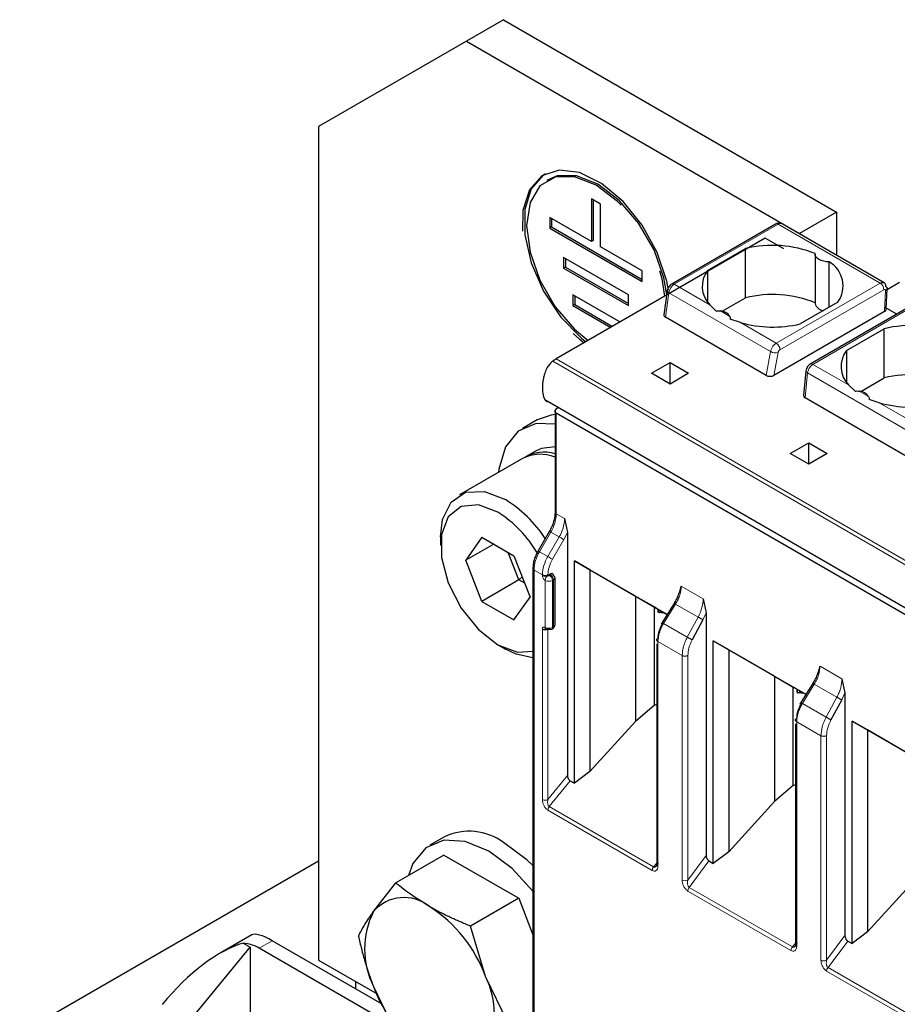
# Model space of a CAD drawing. Header units: millimetres. Extents: x 5 to 418, y 2 to 292.
# Tile 22 of 43: x 244 to 257, y 115 to 130. Entities that reach past the tile are written whole.
import ezdxf

# ---------------------------------------------------------------- set-up
doc = ezdxf.new("R2010")
doc.units = ezdxf.units.MM

msp = doc.modelspace()

# ---------------------------------------------------------------- linework, layer by layer
at = {"color": 7, "linetype": 'Continuous', "lineweight": 25}
for p, q in [((250.9098, 130.0113), (250.3441, 129.6848)), ((250.9098, 130.0113), (256.0009, 127.0723)), ((250.3441, 129.6848), (248.0813, 128.3781)), ((250.3441, 129.6848), (255.4353, 126.7457)), ((248.0813, 128.3781), (248.0813, 115.64)), ((251.6023, 127.5709), (251.574, 127.5545)), ((252.2533, 127.2761), (252.2533, 126.6229)), ((252.3947, 127.1945), (252.2533, 127.2761)), ((252.2816, 127.2598), (252.2816, 126.6392)), ((252.3947, 126.5413), (252.3947, 127.1945)), ((256.0009, 127.0723), (255.4353, 126.7457)), ((256.0009, 127.0723), (256.0009, 126.4109)), ((252.2533, 126.6229), (251.6169, 126.9903)), ((251.6169, 126.9903), (251.6169, 126.827)), ((251.6452, 126.974), (251.6452, 126.8433)), ((255.07, 126.8886), (253.4807, 125.9711)), ((256.7283, 125.991), (255.17, 126.8906)), ((251.6452, 126.8433), (251.6169, 126.827)), ((251.6169, 126.827), (253.0311, 126.0106)), ((251.6452, 126.8433), (253.0311, 126.0432)), ((255.4353, 126.7457), (255.4353, 126.7375)), ((254.912, 126.6723), (251.7159, 124.8273)), ((252.2816, 126.6392), (252.2533, 126.6229)), ((255.1948, 126.5091), (254.912, 126.6723)), ((253.0311, 126.1739), (252.3947, 126.5413)), ((254.0296, 126.1793), (254.6065, 126.5124)), ((254.6065, 125.7611), (254.6065, 126.5124)), ((255.6737, 126.4275), (255.6737, 125.6763)), ((252.819, 125.8064), (251.829, 126.3779)), ((251.829, 126.3779), (251.829, 126.2146)), ((251.8573, 126.3616), (251.8573, 126.2309)), ((255.8883, 125.6195), (255.8883, 126.3123)), ((251.8573, 126.2309), (251.829, 126.2146)), ((251.829, 126.2146), (252.819, 125.6431)), ((251.8573, 126.2309), (252.819, 125.6758)), ((253.0311, 126.0106), (253.0311, 126.1739)), ((254.0296, 126.1793), (254.0296, 125.6959)), ((256.9626, 125.993), (256.7736, 125.8839)), ((252.6775, 125.3981), (251.9704, 125.8063)), ((251.9704, 125.8063), (251.9704, 125.643)), ((252.819, 125.6431), (252.819, 125.8064)), ((253.4136, 125.8699), (253.3617, 125.5003)), ((256.7597, 125.5852), (256.7746, 125.904)), ((251.9987, 125.6594), (251.9704, 125.643)), ((251.9987, 125.79), (251.9987, 125.6594)), ((251.9987, 125.6594), (252.578, 125.3249)), ((254.1619, 125.5568), (254.0635, 125.6538)), ((254.2498, 125.5552), (254.6065, 125.7611)), ((256.0207, 125.6959), (255.4438, 125.3629)), ((251.9704, 125.643), (252.5497, 125.3086)), ((256.7363, 125.5539), (255.0407, 124.575)), ((257.1396, 125.6366), (255.5999, 124.7477)), ((256.9229, 125.5115), (256.7362, 125.6192)), ((252.6775, 125.3824), (252.6775, 125.3981)), ((254.9255, 124.5745), (253.3846, 125.464)), ((254.5334, 125.3825), (254.3761, 125.4332)), ((256.1509, 124.9547), (256.7278, 125.2877)), ((256.7278, 124.5365), (256.7278, 125.2877)), ((256.1509, 124.9547), (256.1509, 124.4713)), ((253.1725, 124.6068), (253.4554, 124.7701)), ((253.4554, 124.7701), (253.7382, 124.6068)), ((253.4554, 124.4435), (253.4554, 124.7701)), ((253.4554, 124.4435), (253.1725, 124.6068)), ((253.7382, 124.6068), (253.4554, 124.4435)), ((255.5336, 124.6423), (255.4974, 124.2664)), ((256.3711, 124.3306), (256.7278, 124.5365)), ((256.2833, 124.3322), (256.1849, 124.4292)), ((251.5434, 124.2047), (257.9074, 120.5309)), ((257.0469, 123.3499), (255.5207, 124.2309)), ((256.6548, 124.1579), (256.4974, 124.2086)), ((251.6983, 124.0388), (251.6983, 122.4839)), ((251.7159, 124.0624), (251.7431, 124.0895)), ((257.995, 120.3707), (251.7159, 123.9956)), ((251.4241, 123.895), (251.1978, 123.7643)), ((255.2938, 123.3822), (255.5767, 123.5455)), ((255.5767, 123.5455), (255.8595, 123.3822)), ((255.5767, 123.2189), (255.5767, 123.5455)), ((251.3978, 123.4179), (251.2563, 123.3363)), ((251.1998, 123.3036), (250.2381, 122.7485)), ((255.5767, 123.2189), (255.2938, 123.3822)), ((255.8595, 123.3822), (255.5767, 123.2189)), ((251.8431, 122.3859), (251.8856, 122.176)), ((251.6111, 122.1933), (251.4373, 121.8924)), ((251.6112, 122.1932), (251.6111, 122.1933)), ((249.9481, 122.1075), (249.9481, 121.9769)), ((250.58, 122.102), (250.335, 121.7535)), ((250.58, 122.102), (251.0699, 121.8192)), ((251.8856, 122.176), (251.8856, 118.4619)), ((250.7593, 121.9985), (250.335, 121.7535)), ((251.4375, 121.8923), (251.4373, 121.8924)), ((250.58, 121.1222), (250.335, 121.7535)), ((251.1457, 121.4487), (250.9823, 121.8698)), ((251.0699, 121.8192), (251.3148, 121.1879)), ((251.9953, 121.7415), (253.4127, 120.9232)), ((251.9953, 118.342), (251.9953, 121.7415)), ((252.2306, 121.6056), (251.9953, 121.7415)), ((251.3589, 121.6255), (251.3589, 114.2812)), ((252.9289, 121.2024), (252.2306, 121.6056)), ((252.2306, 121.6056), (252.2306, 118.5203)), ((251.1457, 121.4487), (250.58, 121.1222)), ((251.1457, 121.4487), (251.1946, 121.4977)), ((251.2332, 121.3982), (251.1457, 121.4487)), ((251.631, 121.5403), (251.5886, 121.5158)), ((251.6969, 120.7646), (251.6969, 121.4831)), ((253.5991, 121.2523), (253.6273, 121.3559)), ((251.0699, 120.8394), (251.3148, 121.1879)), ((252.9289, 121.2024), (253.2158, 121.0367)), ((252.9289, 121.2024), (252.9289, 119.2866)), ((253.9622, 121.1626), (254.0069, 120.9469)), ((250.58, 121.1222), (251.0699, 120.8394)), ((253.2158, 121.0367), (253.2752, 121.0024)), ((253.2158, 119.5331), (253.2158, 121.0367)), ((253.2242, 121.0319), (253.2752, 121.0024)), ((253.4126, 120.9231), (253.2446, 121.0201)), ((253.2752, 120.9535), (253.2752, 121.0024)), ((253.2786, 121.0005), (253.2786, 120.9555)), ((253.4816, 121.0347), (253.3204, 120.7741)), ((253.5324, 121.1168), (253.4816, 121.0347)), ((253.282, 120.95), (253.2933, 120.9508)), ((253.2933, 120.9508), (253.3289, 120.9714)), ((253.3891, 120.9367), (253.2933, 120.9508)), ((253.9589, 120.8405), (253.7943, 120.5343)), ((254.0069, 120.9469), (254.0069, 117.2388)), ((251.6469, 120.6963), (251.661, 120.7045)), ((250.8248, 120.4583), (250.9379, 120.3929)), ((253.2526, 120.475), (253.2526, 117.0989)), ((254.1166, 120.5169), (255.534, 119.6986)), ((254.1166, 117.1174), (254.1166, 120.5169)), ((254.352, 120.381), (254.1166, 120.5169)), ((255.0502, 119.9778), (254.352, 120.381)), ((254.352, 120.381), (254.352, 117.2957)), ((255.7204, 120.0277), (255.7486, 120.1313)), ((255.0502, 119.9778), (255.3371, 119.8121)), ((255.0502, 119.9778), (255.0502, 118.062)), ((256.0835, 119.938), (256.1282, 119.7223)), ((255.3371, 119.8121), (255.3966, 119.7778)), ((255.3371, 118.3085), (255.3371, 119.8121)), ((255.3455, 119.8072), (255.3966, 119.7778)), ((255.5339, 119.6985), (255.366, 119.7955)), ((255.6029, 119.8101), (255.4418, 119.5495)), ((255.6537, 119.8922), (255.6029, 119.8101)), ((255.3966, 119.7289), (255.3966, 119.7778)), ((255.3999, 119.7759), (255.3999, 119.7308)), ((255.4034, 119.7254), (255.4147, 119.7262)), ((255.4147, 119.7262), (255.4503, 119.7468)), ((255.5104, 119.7121), (255.4147, 119.7262)), ((256.1282, 119.7223), (256.1282, 116.0141)), ((253.2158, 119.5331), (252.9289, 119.2866)), ((253.2158, 119.5331), (253.2526, 119.5495)), ((256.0802, 119.6159), (255.9156, 119.3097)), ((252.2306, 118.5203), (252.9289, 119.2866)), ((255.3739, 119.2504), (255.3739, 115.8743)), ((256.238, 119.2923), (257.6633, 118.4694)), ((256.238, 115.8927), (256.238, 119.2923)), ((256.4733, 119.1564), (256.238, 119.2923)), ((257.1715, 118.7532), (256.4733, 119.1564)), ((256.4733, 119.1564), (256.4733, 116.0711)), ((252.2306, 118.5203), (251.9953, 118.342)), ((251.928, 118.3808), (251.9953, 118.342)), ((255.3371, 118.3085), (255.0502, 118.062)), ((255.3371, 118.3085), (255.3739, 118.3249)), ((254.352, 117.2957), (255.0502, 118.062)), ((250.0098, 117.5258), (249.7836, 117.3952)), ((249.9988, 117.2441), (249.2626, 116.8191)), ((249.9988, 117.2441), (251.1419, 116.5842)), ((254.352, 117.2957), (254.1166, 117.1174)), ((243.5134, 114.5213), (248.0813, 117.1583)), ((254.0505, 117.1555), (254.1166, 117.1174)), ((248.9211, 116.3803), (249.2626, 116.8191)), ((256.4733, 116.0711), (257.1715, 116.8374)), ((251.1419, 116.5842), (250.4057, 116.1592)), ((251.1419, 116.5842), (251.3589, 116.025)), ((247.0635, 116.025), (246.5796, 115.7457)), ((250.6357, 115.3905), (250.4057, 116.1592)), ((256.4733, 116.0711), (256.238, 115.8927)), ((246.9297, 115.8966), (247.0348, 115.8359)), ((249.0532, 114.9646), (247.3742, 115.9339)), ((256.1718, 115.9309), (256.238, 115.8927)), ((245.3519, 113.7865), (247.0348, 115.8359)), ((247.0348, 115.8359), (247.0348, 114.7581)), ((249.2071, 114.6472), (247.1762, 115.8196)), ((248.0813, 115.64), (248.9762, 115.1235)), ((248.647, 115.3135), (248.647, 115.1991)), ((250.9772, 114.6861), (250.6357, 115.3905)), ((248.9211, 115.2371), (249.2626, 114.5328))]:
    msp.add_line(p, q, dxfattribs=at)
at = {"color": 7, "linetype": 'Continuous', "lineweight": 18}
for p, q in [((255.11, 126.8847), (253.5207, 125.9672)), ((255.11, 126.8847), (256.6677, 125.9854)), ((254.0635, 125.6538), (253.5207, 125.9672)), ((256.6677, 125.9854), (255.0784, 125.0679)), ((253.3846, 125.464), (253.4371, 125.838)), ((254.9936, 124.9394), (253.4371, 125.838)), ((256.7242, 125.8841), (255.1349, 124.9666)), ((256.7363, 125.5539), (256.751, 125.8686)), ((255.6399, 124.7438), (257.2292, 125.6613)), ((254.3702, 125.4768), (254.2268, 125.5596)), ((255.0784, 125.0679), (254.5334, 125.3825)), ((254.9255, 124.5745), (254.9936, 124.9394)), ((255.0407, 124.575), (255.1058, 124.9242)), ((258.0258, 121.118), (251.6619, 124.7918)), ((251.7159, 124.8273), (258.0798, 121.1534)), ((255.5207, 124.2309), (255.5576, 124.6139)), ((257.1149, 123.7148), (255.5576, 124.6139)), ((256.1849, 124.4292), (255.6399, 124.7438)), ((256.4915, 124.2522), (256.3481, 124.3349)), ((257.1997, 123.8433), (256.6548, 124.1579)), ((251.7159, 122.4594), (251.7159, 123.9956)), ((251.7159, 122.4594), (251.8431, 122.3859)), ((251.4593, 121.8797), (251.633, 122.1806)), ((251.5866, 121.8063), (251.7603, 122.1072)), ((251.7603, 122.1072), (251.633, 122.1806)), ((251.659, 121.7645), (251.8327, 122.0654)), ((251.8327, 122.0654), (251.8856, 122.176)), ((251.5866, 121.8063), (251.4593, 121.8797)), ((251.3765, 114.2567), (251.3765, 121.601)), ((251.5037, 121.5275), (251.3765, 121.601)), ((251.5037, 121.5158), (251.5037, 121.5275)), ((251.5462, 120.7238), (251.5462, 121.4423)), ((251.5886, 121.5158), (251.5886, 121.5275)), ((251.631, 121.524), (251.6169, 121.5158)), ((251.6734, 121.4505), (251.6593, 121.4423)), ((251.6593, 120.7238), (251.6593, 121.4423)), ((251.6734, 120.7319), (251.6734, 121.4505)), ((253.6273, 121.3559), (253.9622, 121.1626)), ((253.3567, 120.7844), (253.5395, 121.0801)), ((253.8843, 120.881), (253.5395, 121.0801)), ((253.8843, 120.881), (253.7197, 120.5748)), ((254.0069, 120.9469), (253.9589, 120.8405)), ((251.5037, 118.0924), (251.5037, 120.6993)), ((251.5886, 118.0924), (251.5886, 120.6993)), ((251.6593, 120.7238), (251.6734, 120.7319)), ((253.7197, 120.5748), (253.3567, 120.7844)), ((253.2701, 120.5078), (253.2701, 117.0757)), ((253.6406, 120.2939), (253.2701, 120.5078)), ((253.6406, 116.8618), (253.6406, 120.2939)), ((253.7276, 116.8632), (253.7276, 120.2952)), ((255.7486, 120.1313), (256.0835, 119.938)), ((255.478, 119.5598), (255.6608, 119.8555)), ((256.0057, 119.6564), (255.6608, 119.8555)), ((256.0057, 119.6564), (255.841, 119.3502)), ((256.1282, 119.7223), (256.0802, 119.6159)), ((255.841, 119.3502), (255.478, 119.5598)), ((255.3915, 119.2832), (255.3915, 115.8511)), ((255.7619, 119.0693), (255.3915, 119.2832)), ((255.7619, 115.6372), (255.7619, 119.0693)), ((255.8489, 115.6385), (255.8489, 119.0706)), ((251.5886, 118.0924), (251.8856, 118.4619)), ((251.928, 118.3808), (251.6098, 117.985)), ((253.2042, 117.0646), (251.6098, 117.985)), ((253.1829, 117.0099), (251.5886, 117.9303)), ((253.7276, 116.8632), (254.0069, 117.2388)), ((253.2526, 117.1204), (253.2042, 117.0646)), ((253.749, 116.7501), (254.0505, 117.1555)), ((255.3043, 115.7853), (253.7278, 116.6954)), ((255.3255, 115.84), (253.749, 116.7501)), ((247.3742, 115.9339), (247.1762, 115.8196)), ((255.3739, 115.8958), (255.3255, 115.84)), ((255.8489, 115.6385), (256.1282, 116.0141)), ((255.8703, 115.5255), (256.1718, 115.9309)), ((257.4434, 114.5504), (255.8491, 115.4708)), ((257.4646, 114.6051), (255.8703, 115.5255))]:
    msp.add_line(p, q, dxfattribs=at)
at = {"color": 7, "linetype": 'Continuous', "lineweight": 25, "flags": 128}
for points in [[(253.4325, 125.8766), (253.4051, 126.0165), (253.2588, 126.4518), (253.0294, 126.8697), (252.7373, 127.233), (252.4085, 127.5095), (252.0722, 127.6745), (251.7583, 127.7135), (251.4946, 127.6229), (251.3047, 127.4108), (251.2052, 127.096), (251.1978, 126.781)], [(251.5523, 127.6575), (251.5229, 127.6392), (251.3329, 127.4271), (251.2335, 127.1124), (251.2335, 126.7229), (251.3329, 126.2934), (251.5229, 125.862), (251.7866, 125.4669), (252.1005, 125.1434), (252.1687, 125.0886)], [(252.7063, 127.1772), (252.6517, 127.2311), (252.324, 127.4803), (251.9962, 127.6096), (251.7005, 127.6063), (251.4659, 127.4708), (251.3152, 127.2163), (251.2633, 126.8678), (251.3152, 126.4593), (251.4659, 126.0309), (251.7005, 125.6245), (251.9962, 125.2798), (252.203, 125.1085)], [(253.4053, 125.8107), (253.361, 126.068), (253.2104, 126.4964), (252.9757, 126.9028), (252.68, 127.2475), (252.3523, 127.4966), (252.0245, 127.6259), (251.7288, 127.6226), (251.6023, 127.5709)], [(255.8883, 126.3123), (255.8455, 126.3132), (255.804, 126.3193), (255.7656, 126.3303), (255.7322, 126.3458), (255.7054, 126.3651), (255.6862, 126.3872), (255.6757, 126.4112), (255.6742, 126.4359)], [(253.3777, 125.7866), (253.3327, 126.0516), (253.3006, 126.1694)], [(251.9734, 125.2157), (252.0722, 125.1271), (252.1404, 125.0723)], [(251.6983, 123.9772), (251.6359, 123.9698), (251.4241, 123.895)], [(251.6983, 123.8316), (251.4096, 123.8392), (251.1358, 123.7233), (250.9399, 123.4844), (250.8379, 123.1419), (250.832, 123.0913)], [(251.6983, 123.482), (251.4897, 123.4586), (251.3978, 123.4179)], [(249.9481, 122.1075), (249.9784, 122.3706), (250.1093, 122.6397), (250.33, 122.7891), (250.6166, 122.8028), (250.9381, 122.6792)], [(250.8249, 122.4832), (250.525, 122.5953), (250.2613, 122.5717), (250.0656, 122.4153), (249.9614, 122.145), (249.9614, 121.7934), (250.0656, 121.4028), (250.2613, 121.0204), (250.525, 120.6924), (250.8249, 120.4582), (251.1248, 120.3461), (251.3589, 120.3593)], [(251.3589, 120.2583), (251.101, 120.3144), (250.9379, 120.3929)], [(250.6835, 117.3061), (250.3249, 117.4535), (249.9954, 117.47), (249.7216, 117.3541), (249.5257, 117.1152), (249.4551, 116.9302)], [(251.3589, 117.0829), (251.2684, 117.1702), (250.9098, 117.4367)], [(251.3589, 116.6922), (251.0421, 117.0395), (250.6835, 117.3061)]]:
    msp.add_lwpolyline(points, dxfattribs=at)
at = {"color": 7, "linetype": 'Continuous', "lineweight": 18, "flags": 128}
for points in [[(253.4371, 125.838), (253.4271, 125.8447), (253.4197, 125.8521), (253.4151, 125.8596), (253.4134, 125.8672), (253.4136, 125.8699)], [(255.5576, 124.6139), (255.5475, 124.62), (255.5399, 124.6266), (255.5352, 124.6336), (255.5336, 124.6406), (255.5336, 124.6423)], [(251.633, 122.1806), (251.6253, 122.1851), (251.6191, 122.1887), (251.6145, 122.1913), (251.6118, 122.1929), (251.6112, 122.1932)], [(251.8327, 122.0654), (251.8261, 122.0692), (251.818, 122.0738), (251.8089, 122.0791), (251.7991, 122.0848), (251.7889, 122.0906), (251.7788, 122.0965), (251.7692, 122.1021), (251.7603, 122.1072)], [(251.4593, 121.8797), (251.4516, 121.8842), (251.4453, 121.8878), (251.4408, 121.8904), (251.4381, 121.892), (251.4375, 121.8923)], [(251.659, 121.7645), (251.6523, 121.7683), (251.6443, 121.7729), (251.6352, 121.7782), (251.6254, 121.7839), (251.6152, 121.7897), (251.6051, 121.7956), (251.5954, 121.8012), (251.5866, 121.8063)]]:
    msp.add_lwpolyline(points, dxfattribs=at)
at = {"color": 7, "linetype": 'Continuous', "lineweight": 18}
for centre, radius, start, end in [((255.0865, 126.852), 0.0402, 54.38242, 114.30712), ((255.1451, 126.8356), 0.0604, 65.69291, 125.61755), ((253.6226, 125.8096), 0.1877, 122.90677, 171.3096), ((253.4972, 125.9345), 0.0402, 54.38345, 114.29536), ((256.6023, 125.8826), 0.1219, 0.70805, 57.55955), ((255.0667, 125.0571), 0.1385, 238.15457, 286.40197), ((255.6165, 124.7113), 0.04, 54.19497, 114.53671), ((251.1391, 122.4791), 0.5771, 328.85627, 358.0435), ((251.7283, 122.4869), 0.0302, 185.6948, 245.62534), ((251.2664, 122.4057), 0.5771, 328.85627, 358.0435), ((251.9532, 121.5813), 0.5771, 148.85627, 178.0435), ((252.0805, 121.5078), 0.5771, 148.85627, 178.0435), ((251.3876, 121.6275), 0.0287, 183.86413, 247.28041), ((251.5462, 121.6094), 0.0922, 242.60967, 297.39033), ((251.5462, 121.5977), 0.0922, 242.60967, 297.39033), ((251.6383, 121.4381), 0.0922, 122.60548, 177.39452), ((251.6027, 121.5515), 0.123, 242.60967, 297.39033), ((251.5672, 121.4381), 0.0922, 2.60548, 57.39452), ((251.5813, 121.4463), 0.0922, 2.60548, 57.39452), ((251.6568, 121.4871), 0.0402, 294.37466, 354.3052), ((251.6027, 120.8329), 0.123, 242.60967, 297.39033), ((251.6293, 120.7208), 0.0302, 305.69804, 5.62038), ((251.6434, 120.729), 0.0302, 305.69804, 5.62038), ((251.6568, 120.7686), 0.0402, 294.37466, 354.3052), ((251.5462, 118.1743), 0.0922, 242.60967, 297.39033), ((251.6806, 117.9261), 0.0921, 140.22722, 177.36069), ((253.2749, 117.0057), 0.0921, 140.22793, 177.36071), ((253.6829, 116.9429), 0.0914, 242.44456, 299.28757), ((255.3963, 115.7811), 0.0921, 140.22793, 177.36071), ((255.8042, 115.7183), 0.0914, 242.44456, 299.28757)]:
    msp.add_arc(centre, radius, start, end, dxfattribs=at)
at = {"color": 7, "linetype": 'Continuous', "lineweight": 25}
for centre, radius, start, end in [((255.0216, 124.8143), 1.7481, 68.0778, 103.73614), ((255.6736, 125.9438), 0.4265, 324.4624, 59.77495), ((254.3458, 125.9359), 0.399, 142.40742, 224.98875), ((255.0216, 124.063), 1.7481, 68.0778, 103.73614), ((255.8079, 125.7061), 0.1375, 192.53364, 266.9131), ((254.2172, 125.3774), 0.1824, 33.00765, 86.99773), ((255.0261, 127.1145), 1.8007, 254.1203, 283.4118), ((257.1429, 123.5896), 1.7481, 68.0778, 103.73614), ((256.4671, 124.7113), 0.399, 142.40742, 224.98875), ((252.008, 124.3234), 0.5824, 120.10178, 126.45929), ((257.1429, 122.8384), 1.7481, 68.0778, 103.73614), ((256.3386, 124.1528), 0.1824, 33.00765, 86.99773), ((257.1475, 125.8898), 1.8007, 254.1203, 283.4118), ((251.5275, 122.8244), 0.5778, 72.80389, 121.14108), ((251.4744, 122.7664), 0.6033, 68.2173, 117.07822), ((249.8638, 120.9675), 2.0208, 33.54393, 57.88623), ((249.8432, 120.9335), 1.8345, 30.29143, 57.64571), ((251.6568, 121.4791), 0.0402, 5.6948, 65.62534), ((251.6027, 120.7266), 0.0307, 242.60967, 297.39033), ((251.6344, 120.7238), 0.0302, 234.38183, 294.31395), ((250.3843, 116.7186), 0.8898, 53.8034, 114.88614), ((249.3889, 115.9803), 0.6156, 50.75183, 139.4672), ((250.0643, 115.8087), 1.2782, 153.43643, 206.56357), ((248.6196, 114.6476), 2.1487, 20.22711, 57.36203), ((246.9023, 115.3758), 0.5216, 58.31429, 86.99155), ((249.4925, 114.8189), 1.2782, 333.43643, 26.56357), ((250.9372, 115.98), 2.1487, 200.22711, 237.36203)]:
    msp.add_arc(centre, radius, start, end, dxfattribs=at)
for centre, major_axis, ratio, start_param, end_param in [((253.4421, 125.4972), (0.0806, 0.0011), 0.5771525, 3.0530223, 3.9116887), ((256.6797, 125.5866), (0.0801, -0.0001), 0.5772866, 5.4991583, 6.2569738), ((254.9835, 124.6074), (0.081, 0.001), 0.5719558, 3.9087639, 5.4886484), ((255.5776, 124.2644), (0.0803, 0.001), 0.582443, 3.0783559, 3.9173457), ((247.6788, 115.4565), (0.6282, -0.5581), 0.2415771, 2.276173, 3.0614899), ((246.2583, 114.6364), (1.0613, 1.2125), 0.398878, 0.5298398, 1.6496093)]:
    msp.add_ellipse(centre, major_axis=major_axis, ratio=ratio, start_param=start_param, end_param=end_param, dxfattribs=at)
for points, knots in [([(255.1698, 126.8903), (255.1692, 126.8908), (255.1595, 126.8988), (255.1352, 126.9036), (255.1009, 126.9032), (255.0806, 126.8936), (255.07, 126.8886)], [0, 0, 0, 0, 0.0217639, 0.3620202, 0.6655137, 1, 1, 1, 1]), ([(253.4807, 125.9711), (253.4728, 125.9657), (253.4566, 125.9546), (253.4355, 125.9282), (253.4197, 125.8983), (253.4156, 125.8792), (253.4136, 125.87)], [0, 0, 0, 0, 0.2464303, 0.5057059, 0.7619928, 1, 1, 1, 1]), ([(256.6677, 125.9854), (256.6765, 125.9896), (256.6956, 125.9986), (256.7177, 125.9972), (256.7333, 125.9885), (256.7431, 125.9766), (256.75, 125.9597), (256.7507, 125.9449), (256.7511, 125.9373)], [0, 0, 0, 0, 0.1981077, 0.430327, 0.5598424, 0.6979637, 0.8446851, 1, 1, 1, 1]), ([(254.1619, 125.5568), (254.1718, 125.5588), (254.1934, 125.5632), (254.215, 125.5608), (254.2268, 125.5596)], [0, 0, 0, 0, 0.4579284, 1, 1, 1, 1]), ([(254.3702, 125.4768), (254.3727, 125.4698), (254.3772, 125.457), (254.3764, 125.4407), (254.3761, 125.4332)], [0, 0, 0, 0, 0.5420716, 1, 1, 1, 1]), ([(251.6619, 124.7918), (251.6464, 124.7785), (251.6154, 124.7519), (251.5724, 124.6884), (251.5408, 124.6168), (251.5211, 124.5426), (251.5077, 124.4624), (251.5029, 124.3726), (251.5101, 124.2883), (251.529, 124.222), (251.5579, 124.1857), (251.5839, 124.1703), (251.598, 124.1729), (251.5985, 124.173)], [0, 0, 0, 0, 0.0786697, 0.1572124, 0.2647473, 0.353241, 0.4439769, 0.583523, 0.7272114, 0.8260004, 0.9254108, 0.997715, 1, 1, 1, 1]), ([(255.5999, 124.7477), (255.5926, 124.7428), (255.5772, 124.7325), (255.5572, 124.7087), (255.5401, 124.6775), (255.5359, 124.6545), (255.5336, 124.6424)], [0, 0, 0, 0, 0.212721, 0.4476351, 0.7083923, 1, 1, 1, 1]), ([(256.2833, 124.3322), (256.2931, 124.3342), (256.3147, 124.3386), (256.3364, 124.3362), (256.3481, 124.3349)], [0, 0, 0, 0, 0.4579284, 1, 1, 1, 1]), ([(256.4915, 124.2522), (256.494, 124.2452), (256.4985, 124.2324), (256.4977, 124.2161), (256.4974, 124.2086)], [0, 0, 0, 0, 0.5420716, 1, 1, 1, 1]), ([(251.7159, 123.9956), (251.7133, 123.9973), (251.7081, 124.0008), (251.7026, 124.0079), (251.699, 124.0163), (251.6976, 124.0276), (251.7003, 124.0399), (251.7068, 124.0524), (251.7127, 124.0589), (251.7159, 124.0624)], [0, 0, 0, 0, 0.118116, 0.2398408, 0.3657075, 0.496198, 0.7072125, 0.8434553, 1, 1, 1, 1]), ([(251.6983, 122.484), (251.6972, 122.4613), (251.695, 122.4157), (251.6773, 122.3415), (251.6503, 122.2661), (251.6242, 122.2175), (251.6112, 122.1932)], [0, 0, 0, 0, 0.2490753, 0.4987582, 0.74906209, 1, 1, 1, 1]), ([(251.4375, 121.8923), (251.4258, 121.8704), (251.4024, 121.8265), (251.378, 121.7576), (251.3619, 121.6892), (251.3599, 121.6468), (251.3589, 121.6255)], [0, 0, 0, 0, 0.2489648, 0.4986294, 0.7489794, 1, 1, 1, 1]), ([(251.6734, 121.5158), (251.6729, 121.5219), (251.6717, 121.5341), (251.6617, 121.5443), (251.6478, 121.548), (251.6366, 121.5429), (251.631, 121.5403)], [0, 0, 0, 0, 0.2491269, 0.49986267, 0.7491349, 1, 1, 1, 1]), ([(253.5897, 121.2544), (253.5886, 121.2497), (253.5819, 121.2208), (253.5589, 121.1659), (253.532, 121.1182), (253.5185, 121.0943)], [0, 0, 0, 0, 0.0885284, 0.5428801, 1, 1, 1, 1]), ([(253.2446, 121.0201), (253.2412, 121.022), (253.2347, 121.0258), (253.2279, 121.0297), (253.2241, 121.0319), (253.2242, 121.0319), (253.2242, 121.0319)], [0, 0, 0, 0, 0.25857692, 0.49942752, 0.74058009, 1, 1, 1, 1]), ([(251.5886, 120.6993), (251.5859, 120.6979), (251.5804, 120.6952), (251.5716, 120.6937), (251.5635, 120.6942), (251.5602, 120.6956), (251.5586, 120.6963)], [0, 0, 0, 0, 0.231551, 0.4771269, 0.7340944, 1, 1, 1, 1]), ([(251.661, 120.7045), (251.6658, 120.7077), (251.6756, 120.7144), (251.6872, 120.7291), (251.6953, 120.7463), (251.6964, 120.7584), (251.6969, 120.7646)], [0, 0, 0, 0, 0.2304036, 0.4782358, 0.7374616, 1, 1, 1, 1]), ([(253.2724, 120.558), (253.2759, 120.5966), (253.2829, 120.6738), (253.3253, 120.7532), (253.3465, 120.7928)], [0, 0, 0, 0, 0.5004549, 1, 1, 1, 1]), ([(255.711, 120.0297), (255.7099, 120.025), (255.7032, 119.9962), (255.6803, 119.9413), (255.6533, 119.8936), (255.6398, 119.8697)], [0, 0, 0, 0, 0.0885284, 0.5428801, 1, 1, 1, 1]), ([(255.366, 119.7955), (255.3626, 119.7974), (255.356, 119.8012), (255.3492, 119.8051), (255.3454, 119.8073), (255.3455, 119.8073), (255.3455, 119.8072)], [0, 0, 0, 0, 0.2585769, 0.4994275, 0.7405801, 1, 1, 1, 1]), ([(255.3937, 119.3334), (255.3972, 119.372), (255.4042, 119.4491), (255.4466, 119.5286), (255.4678, 119.5682)], [0, 0, 0, 0, 0.5004549, 1, 1, 1, 1]), ([(251.8856, 118.4619), (251.8861, 118.4545), (251.8872, 118.4397), (251.8951, 118.4195), (251.9034, 118.4046), (251.9109, 118.3947), (251.9192, 118.3865), (251.925, 118.3827), (251.928, 118.3808)], [0, 0, 0, 0, 0.2549728, 0.5077881, 0.6363019, 0.7568034, 0.8757908, 1, 1, 1, 1]), ([(254.0069, 117.2388), (254.0075, 117.2312), (254.0086, 117.2161), (254.0168, 117.1953), (254.0254, 117.18), (254.033, 117.1698), (254.0415, 117.1613), (254.0474, 117.1575), (254.0505, 117.1555)], [0, 0, 0, 0, 0.253897, 0.5076425, 0.636782, 0.7575394, 0.876362, 1, 1, 1, 1]), ([(253.2724, 117.1259), (253.2678, 117.1128), (253.2604, 117.0917), (253.2438, 117.0729), (253.2318, 117.0648), (253.2221, 117.0616), (253.2127, 117.0612), (253.2069, 117.0635), (253.2042, 117.0646)], [0, 0, 0, 0, 0.3663059, 0.5882697, 0.7084095, 0.8155914, 0.9118546, 1, 1, 1, 1]), ([(249.7784, 116.457), (249.64, 116.544), (249.4566, 116.6595), (249.3009, 116.7876), (249.2626, 116.8191)], [0, 0, 0, 0, 0.754038, 1, 1, 1, 1]), ([(248.691, 116.0059), (248.7065, 116.0347), (248.7374, 116.0924), (248.7911, 116.1836), (248.8415, 116.2632), (248.8855, 116.3293), (248.9092, 116.3633), (248.9211, 116.3803)], [0, 0, 0, 0, 0.2492314, 0.4988672, 0.7490364, 0.8743105, 1, 1, 1, 1]), ([(250.4057, 116.1592), (250.3988, 116.162), (250.365, 116.1755), (250.3048, 116.2002), (250.2259, 116.2338), (250.148, 116.2683), (250.0712, 116.3038), (249.9957, 116.3404), (249.9216, 116.3781), (249.8489, 116.4169), (249.8019, 116.4436), (249.7784, 116.457)], [0, 0, 0, 0, 0.0310786, 0.1516415, 0.2722413, 0.3929699, 0.5137502, 0.6351333, 0.7565841, 0.8782528, 1, 1, 1, 1]), ([(248.691, 116.0059), (248.7065, 115.9406), (248.7373, 115.8098), (248.791, 115.616), (248.8414, 115.4566), (248.8855, 115.3305), (248.9092, 115.2683), (248.9211, 115.2371)], [0, 0, 0, 0, 0.2489931, 0.4985379, 0.7488785, 0.8743105, 1, 1, 1, 1]), ([(255.3937, 115.9013), (255.3891, 115.8882), (255.3817, 115.867), (255.3651, 115.8483), (255.3531, 115.8402), (255.3434, 115.837), (255.3341, 115.8366), (255.3283, 115.8389), (255.3255, 115.84)], [0, 0, 0, 0, 0.3663059, 0.5882697, 0.7084095, 0.8155914, 0.9118546, 1, 1, 1, 1]), ([(256.1282, 116.0141), (256.1288, 116.0066), (256.1299, 115.9914), (256.1381, 115.9707), (256.1467, 115.9554), (256.1543, 115.9452), (256.1628, 115.9367), (256.1688, 115.9329), (256.1718, 115.9309)], [0, 0, 0, 0, 0.253897, 0.5076425, 0.636782, 0.7575394, 0.876362, 1, 1, 1, 1])]:
    msp.add_open_spline(points, degree=3, knots=knots, dxfattribs=at)
at = {"color": 7, "linetype": 'Continuous', "lineweight": 18}
for points, knots in [([(256.751, 125.8686), (256.751, 125.8709), (256.751, 125.8753), (256.7493, 125.8807), (256.7464, 125.8848), (256.7415, 125.8878), (256.7342, 125.8888), (256.7275, 125.8857), (256.7242, 125.8841)], [0, 0, 0, 0, 0.1406725, 0.2752348, 0.4105381, 0.5533269, 0.7752917, 1, 1, 1, 1]), ([(254.9936, 124.9394), (254.9951, 124.9467), (254.9979, 124.9609), (255.0084, 124.9889), (255.0264, 125.0204), (255.0522, 125.0502), (255.07, 125.0623), (255.0784, 125.0679)], [0, 0, 0, 0, 0.1472058, 0.2881607, 0.5502057, 0.7875079, 1, 1, 1, 1]), ([(255.1349, 124.9666), (255.1313, 124.9641), (255.124, 124.9591), (255.1151, 124.9473), (255.1085, 124.9353), (255.1067, 124.9279), (255.1058, 124.9242)], [0, 0, 0, 0, 0.2725398, 0.5480795, 0.7726163, 1, 1, 1, 1]), ([(255.5576, 124.6139), (255.5588, 124.6213), (255.5613, 124.6357), (255.5713, 124.6642), (255.5887, 124.6961), (255.6139, 124.7261), (255.6316, 124.7381), (255.6399, 124.7438)], [0, 0, 0, 0, 0.147993, 0.2895103, 0.5519987, 0.7888528, 1, 1, 1, 1]), ([(251.5462, 121.4423), (251.5406, 121.4462), (251.5294, 121.454), (251.5156, 121.4736), (251.5054, 121.4954), (251.5043, 121.509), (251.5037, 121.5158)], [0, 0, 0, 0, 0.2491266, 0.4998627, 0.7491353, 1, 1, 1, 1]), ([(251.6169, 121.5158), (251.6148, 121.5149), (251.6107, 121.513), (251.604, 121.5123), (251.5989, 121.5125), (251.5938, 121.5134), (251.5907, 121.5148), (251.5886, 121.5158)], [0, 0, 0, 0, 0.24917314, 0.49899075, 0.624116, 0.74605874, 1, 1, 1, 1]), ([(251.631, 121.5403), (251.6327, 121.5391), (251.636, 121.5367), (251.6371, 121.5329), (251.6367, 121.5299), (251.6352, 121.5269), (251.6327, 121.5252), (251.631, 121.524)], [0, 0, 0, 0, 0.2491731, 0.4989908, 0.624116, 0.7460587, 1, 1, 1, 1]), ([(253.5395, 121.0801), (253.553, 121.1036), (253.5797, 121.1501), (253.6167, 121.2456), (253.6231, 121.3121), (253.6273, 121.3559)], [0, 0, 0, 0, 0.2604761, 0.5143228, 1, 1, 1, 1]), ([(253.9622, 121.1626), (253.9585, 121.1187), (253.9528, 121.0517), (253.92, 120.9538), (253.8963, 120.9055), (253.8843, 120.881)], [0, 0, 0, 0, 0.4852383, 0.7391943, 1, 1, 1, 1]), ([(251.5037, 120.6993), (251.5043, 120.7054), (251.5055, 120.7176), (251.5155, 120.7278), (251.5294, 120.7315), (251.5406, 120.7264), (251.5462, 120.7238)], [0, 0, 0, 0, 0.2491265, 0.4998627, 0.7491353, 1, 1, 1, 1]), ([(253.3567, 120.7844), (253.3433, 120.7607), (253.317, 120.7139), (253.2806, 120.6181), (253.2743, 120.5515), (253.2701, 120.5078)], [0, 0, 0, 0, 0.2609473, 0.5149579, 1, 1, 1, 1]), ([(253.6406, 120.2939), (253.6443, 120.3379), (253.6501, 120.4048), (253.6835, 120.5024), (253.7075, 120.5505), (253.7197, 120.5748)], [0, 0, 0, 0, 0.4851976, 0.7391696, 1, 1, 1, 1]), ([(253.7943, 120.5343), (253.7752, 120.4934), (253.737, 120.4115), (253.7307, 120.334), (253.7276, 120.2952)], [0, 0, 0, 0, 0.50021966, 1, 1, 1, 1]), ([(255.6608, 119.8555), (255.6743, 119.879), (255.701, 119.9255), (255.738, 120.0209), (255.7444, 120.0875), (255.7486, 120.1313)], [0, 0, 0, 0, 0.2604761, 0.5143228, 1, 1, 1, 1]), ([(256.0835, 119.938), (256.0798, 119.894), (256.0742, 119.827), (256.0413, 119.7292), (256.0177, 119.6809), (256.0057, 119.6564)], [0, 0, 0, 0, 0.4852402, 0.7391957, 1, 1, 1, 1]), ([(255.478, 119.5598), (255.4647, 119.5361), (255.4384, 119.4893), (255.4019, 119.3935), (255.3956, 119.3269), (255.3915, 119.2832)], [0, 0, 0, 0, 0.2609473, 0.5149579, 1, 1, 1, 1]), ([(255.7619, 119.0693), (255.7657, 119.1133), (255.7714, 119.1802), (255.8048, 119.2778), (255.8288, 119.3259), (255.841, 119.3502)], [0, 0, 0, 0, 0.4851977, 0.7391696, 1, 1, 1, 1]), ([(255.9156, 119.3097), (255.8965, 119.2688), (255.8583, 119.1869), (255.852, 119.1094), (255.8489, 119.0706)], [0, 0, 0, 0, 0.5002197, 1, 1, 1, 1]), ([(251.5886, 117.9303), (251.5822, 117.9345), (251.5693, 117.9431), (251.5517, 117.962), (251.5362, 117.9836), (251.5205, 118.013), (251.5064, 118.0513), (251.5046, 118.0786), (251.5037, 118.0924)], [0, 0, 0, 0, 0.1327547, 0.2692075, 0.3951168, 0.5277002, 0.7595413, 1, 1, 1, 1]), ([(251.6098, 117.985), (251.607, 117.9871), (251.6011, 117.9914), (251.5939, 118.0023), (251.5881, 118.0163), (251.584, 118.0352), (251.5829, 118.0617), (251.5865, 118.081), (251.5886, 118.0924)], [0, 0, 0, 0, 0.10311434, 0.21564977, 0.34214682, 0.48582828, 0.69376939, 1, 1, 1, 1]), ([(253.2701, 117.0757), (253.2688, 117.0609), (253.266, 117.0314), (253.2477, 117.0084), (253.2284, 117), (253.2089, 116.9984), (253.1928, 117.0055), (253.1829, 117.0099)], [0, 0, 0, 0, 0.274135, 0.5479337, 0.6740621, 0.7993135, 1, 1, 1, 1]), ([(253.7278, 116.6954), (253.7214, 116.6997), (253.7084, 116.7083), (253.6904, 116.7275), (253.6744, 116.7497), (253.6576, 116.7808), (253.6434, 116.8204), (253.6415, 116.8484), (253.6406, 116.8618)], [0, 0, 0, 0, 0.1301456, 0.2646137, 0.3919831, 0.5265773, 0.7730368, 1, 1, 1, 1]), ([(253.749, 116.7501), (253.7462, 116.7523), (253.7404, 116.757), (253.7334, 116.7686), (253.7277, 116.7834), (253.7236, 116.8026), (253.7222, 116.8303), (253.7255, 116.8505), (253.7276, 116.8632)], [0, 0, 0, 0, 0.1003675, 0.2126608, 0.3407508, 0.4872618, 0.6792886, 1, 1, 1, 1]), ([(255.3915, 115.8511), (255.3901, 115.8363), (255.3873, 115.8068), (255.369, 115.7838), (255.3497, 115.7754), (255.3302, 115.7738), (255.3141, 115.7809), (255.3043, 115.7853)], [0, 0, 0, 0, 0.2741365, 0.5479368, 0.674066, 0.7993181, 1, 1, 1, 1]), ([(255.8491, 115.4708), (255.8427, 115.475), (255.8297, 115.4837), (255.8117, 115.5028), (255.7957, 115.5251), (255.7789, 115.5562), (255.7648, 115.5958), (255.7628, 115.6238), (255.7619, 115.6372)], [0, 0, 0, 0, 0.1301456, 0.2646137, 0.3919831, 0.5265773, 0.7730368, 1, 1, 1, 1]), ([(255.8703, 115.5255), (255.8676, 115.5277), (255.8618, 115.5324), (255.8548, 115.544), (255.849, 115.5588), (255.8449, 115.578), (255.8435, 115.6056), (255.8468, 115.6259), (255.8489, 115.6385)], [0, 0, 0, 0, 0.1003675, 0.2126608, 0.3407508, 0.4872618, 0.6792886, 1, 1, 1, 1])]:
    msp.add_open_spline(points, degree=3, knots=knots, dxfattribs=at)
at = {"color": 7, "linetype": 'Continuous', "lineweight": 25}
for points in [[(256.7511, 125.9373), (256.7576, 125.9321), (256.7707, 125.9216), (256.7763, 125.9022), (256.7707, 125.883), (256.7576, 125.8734), (256.751, 125.8686)], [(253.5294, 121.0885), (253.5274, 121.0896), (253.5235, 121.0919), (253.5199, 121.0938), (253.5182, 121.0945), (253.5186, 121.094), (253.5211, 121.0922), (253.5255, 121.0892), (253.5316, 121.0852), (253.5369, 121.0818), (253.5395, 121.0801)], [(251.5037, 120.6993), (251.5099, 120.6964), (251.5223, 120.6907), (251.5462, 120.6883), (251.57, 120.6907), (251.5824, 120.6964), (251.5886, 120.6993)], [(251.5886, 120.6993), (251.583, 120.6968), (251.5719, 120.6918), (251.5579, 120.6951), (251.5481, 120.7056), (251.5468, 120.7177), (251.5462, 120.7238)], [(253.3567, 120.7844), (253.354, 120.7861), (253.3487, 120.7895), (253.3426, 120.7935), (253.3382, 120.7965), (253.3358, 120.7983), (253.3354, 120.7989), (253.3371, 120.7981), (253.3407, 120.7962), (253.3446, 120.794), (253.3465, 120.7928)], [(253.2701, 120.5078), (253.2674, 120.5095), (253.262, 120.513), (253.2565, 120.5193), (253.2531, 120.5261), (253.2522, 120.5332), (253.2537, 120.5402), (253.2577, 120.5468), (253.2639, 120.553), (253.2696, 120.5563), (253.2724, 120.558)], [(255.6507, 119.8639), (255.6487, 119.865), (255.6448, 119.8672), (255.6412, 119.8692), (255.6395, 119.8699), (255.6399, 119.8694), (255.6424, 119.8676), (255.6468, 119.8646), (255.6529, 119.8606), (255.6582, 119.8572), (255.6608, 119.8555)], [(255.478, 119.5598), (255.4753, 119.5615), (255.47, 119.5649), (255.464, 119.5689), (255.4595, 119.5719), (255.4571, 119.5737), (255.4567, 119.5743), (255.4584, 119.5735), (255.462, 119.5716), (255.4659, 119.5693), (255.4678, 119.5682)], [(255.3915, 119.2832), (255.3888, 119.2849), (255.3834, 119.2884), (255.3778, 119.2947), (255.3744, 119.3015), (255.3735, 119.3086), (255.375, 119.3156), (255.379, 119.3222), (255.3852, 119.3284), (255.3909, 119.3317), (255.3937, 119.3334)], [(253.2701, 117.0757), (253.2674, 117.0774), (253.262, 117.0809), (253.2565, 117.0873), (253.2531, 117.094), (253.2522, 117.1011), (253.2537, 117.1081), (253.2577, 117.1148), (253.2639, 117.1209), (253.2696, 117.1242), (253.2724, 117.1259)], [(255.3915, 115.8511), (255.3888, 115.8528), (255.3834, 115.8563), (255.3778, 115.8627), (255.3744, 115.8694), (255.3735, 115.8765), (255.375, 115.8835), (255.379, 115.8902), (255.3852, 115.8963), (255.3909, 115.8996), (255.3937, 115.9013)]]:
    msp.add_open_spline(points, degree=3, dxfattribs=at)
at = {"color": 7, "linetype": 'Continuous', "lineweight": 18}
for points in [[(255.1349, 124.9666), (255.1349, 124.971), (255.1348, 124.9799), (255.1318, 124.9945), (255.1268, 125.0094), (255.1197, 125.024), (255.111, 125.0378), (255.1009, 125.05), (255.0899, 125.0605), (255.0822, 125.0655), (255.0784, 125.0679)], [(251.5886, 121.5275), (251.5919, 121.5661), (251.5984, 121.6435), (251.6388, 121.7241), (251.659, 121.7645)], [(253.8843, 120.881), (253.8874, 120.8794), (253.8934, 120.8763), (253.9037, 120.8708), (253.9143, 120.8652), (253.9249, 120.8594), (253.9351, 120.8539), (253.9445, 120.8487), (253.9527, 120.8441), (253.9569, 120.8417), (253.9589, 120.8405)], [(253.7943, 120.5343), (253.7922, 120.5355), (253.7881, 120.5379), (253.7798, 120.5425), (253.7705, 120.5477), (253.7603, 120.5533), (253.7497, 120.559), (253.7391, 120.5647), (253.7288, 120.5701), (253.7227, 120.5733), (253.7197, 120.5748)], [(253.7276, 120.2952), (253.7247, 120.2936), (253.7189, 120.2903), (253.7083, 120.2868), (253.6967, 120.2845), (253.6846, 120.2836), (253.6724, 120.2841), (253.6606, 120.286), (253.6497, 120.2893), (253.6436, 120.2924), (253.6406, 120.2939)], [(256.0057, 119.6564), (256.0087, 119.6548), (256.0148, 119.6517), (256.025, 119.6462), (256.0356, 119.6406), (256.0462, 119.6348), (256.0564, 119.6292), (256.0658, 119.6241), (256.074, 119.6195), (256.0782, 119.6171), (256.0802, 119.6159)], [(255.9156, 119.3097), (255.9136, 119.3109), (255.9094, 119.3133), (255.9012, 119.3179), (255.8918, 119.3231), (255.8816, 119.3287), (255.871, 119.3344), (255.8604, 119.3401), (255.8501, 119.3455), (255.8441, 119.3486), (255.841, 119.3502)], [(255.8489, 119.0706), (255.846, 119.069), (255.8402, 119.0657), (255.8296, 119.0621), (255.818, 119.0598), (255.8059, 119.0589), (255.7937, 119.0595), (255.7819, 119.0614), (255.771, 119.0646), (255.7649, 119.0678), (255.7619, 119.0693)], [(253.7278, 116.6954), (253.728, 116.6998), (253.7286, 116.7087), (253.7331, 116.7232), (253.7398, 116.7375), (253.7459, 116.7459), (253.749, 116.7501)], [(255.8491, 115.4708), (255.8494, 115.4752), (255.8499, 115.4841), (255.8544, 115.4986), (255.8611, 115.5129), (255.8672, 115.5213), (255.8703, 115.5255)]]:
    msp.add_open_spline(points, degree=3, dxfattribs=at)

doc.saveas('drawing.dxf')
